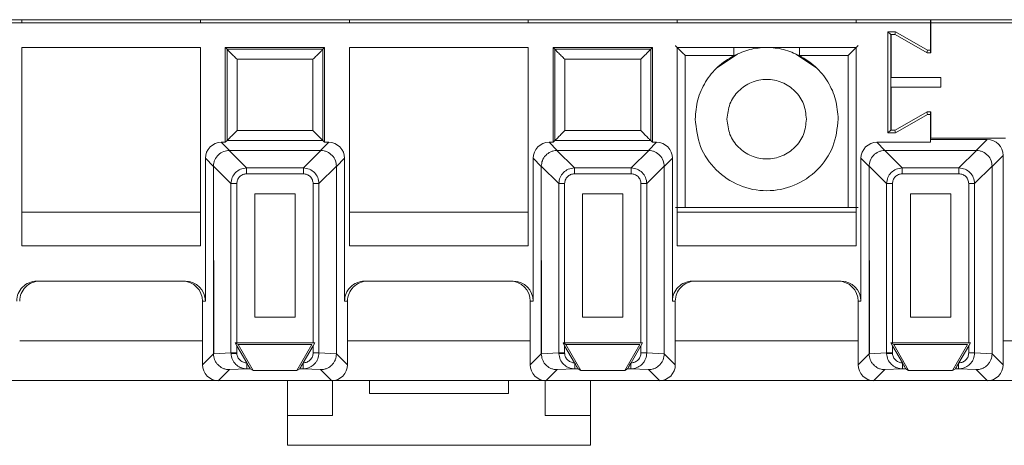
# Paper-space layout 'Blatt2' of a CAD drawing. Header units: millimetres. Extents: x 257 to 862, y 404 to 535.
# Tile 28 of 36: x 761 to 811, y 404 to 426. Entities that reach past the tile are written whole.
import ezdxf

# ---------------------------------------------------------------- set-up
doc = ezdxf.new("R2010")
doc.units = ezdxf.units.MM

psp = doc.layouts.new('Blatt2')

# ---------------------------------------------------------------- linework, layer by layer
at = {"color": 7, "linetype": 'Continuous', "lineweight": 15}
for p, q in [((259.333, 425.89), (826.511, 425.89)), ((807.233, 425.74), (642.233, 425.74)), ((761.483, 425.89), (761.483, 425.74)), ((770.483, 425.89), (770.483, 425.74)), ((777.983, 425.74), (777.983, 425.89)), ((786.983, 425.89), (786.983, 425.74)), ((794.483, 425.89), (794.483, 425.74)), ((803.483, 425.89), (803.483, 425.74)), ((807.233, 425.74), (807.233, 425.89)), ((807.233, 424.362), (807.233, 425.74)), ((807.252, 425.89), (807.252, 425.74)), ((807.252, 425.74), (807.252, 424.216)), ((807.252, 425.74), (826.361, 425.74)), ((805.087, 425.285), (805.087, 420.194)), ((805.472, 425.285), (805.087, 425.285)), ((805.233, 425.14), (805.087, 425.285)), ((805.433, 425.14), (805.472, 425.285)), ((807.072, 424.362), (805.472, 425.285)), ((805.233, 425.14), (805.252, 425.14)), ((805.233, 420.34), (805.233, 425.14)), ((805.252, 425.14), (805.452, 425.14)), ((805.252, 422.99), (805.252, 425.14)), ((805.452, 425.14), (807.052, 424.216)), ((761.483, 424.49), (761.483, 414.516)), ((770.483, 424.49), (761.483, 424.49)), ((770.483, 414.516), (770.483, 424.49)), ((776.733, 424.49), (771.733, 424.49)), ((771.733, 424.49), (771.822, 424.401)), ((771.733, 424.49), (771.733, 419.724)), ((776.644, 424.401), (771.822, 424.401)), ((771.822, 424.401), (771.822, 419.813)), ((776.733, 424.49), (776.644, 424.401)), ((776.644, 419.813), (776.644, 424.401)), ((776.733, 419.724), (776.733, 424.49)), ((786.983, 424.49), (777.983, 424.49)), ((777.983, 424.49), (777.983, 414.516)), ((786.983, 414.516), (786.983, 424.49)), ((793.233, 424.49), (788.233, 424.49)), ((788.233, 424.49), (788.322, 424.401)), ((788.233, 424.49), (788.233, 419.724)), ((793.144, 424.401), (788.322, 424.401)), ((788.322, 424.401), (788.322, 419.813)), ((793.233, 424.49), (793.144, 424.401)), ((793.144, 419.813), (793.144, 424.401)), ((793.233, 419.724), (793.233, 424.49)), ((794.483, 424.49), (794.483, 414.516)), ((803.483, 424.49), (794.483, 424.49)), ((803.483, 414.516), (803.483, 424.49)), ((807.035, 424.225), (807.072, 424.362)), ((807.072, 424.362), (807.233, 424.362)), ((807.233, 424.216), (807.233, 424.362)), ((776.144, 423.901), (772.322, 423.901)), ((772.322, 423.901), (772.322, 420.313)), ((776.144, 420.313), (776.144, 423.901)), ((792.644, 423.901), (788.822, 423.901)), ((788.822, 423.901), (788.822, 420.313)), ((792.644, 420.313), (792.644, 423.901)), ((794.885, 424.087), (794.885, 416.446)), ((794.885, 424.087), (797.329, 424.087)), ((797.52, 424.159), (796.479, 423.463)), ((801.486, 423.463), (800.446, 424.159)), ((800.637, 424.087), (803.081, 424.087)), ((803.081, 416.446), (803.081, 424.087)), ((807.052, 424.216), (807.252, 424.216)), ((805.252, 422.99), (807.752, 422.99)), ((807.752, 422.99), (807.752, 422.49)), ((805.252, 420.34), (805.252, 422.49)), ((807.752, 422.49), (805.252, 422.49)), ((807.052, 421.263), (805.452, 420.34)), ((807.252, 421.263), (807.052, 421.263)), ((807.233, 421.263), (807.233, 421.118)), ((807.252, 421.263), (807.252, 419.94)), ((805.472, 420.194), (807.072, 421.118)), ((807.035, 421.254), (807.072, 421.118)), ((807.072, 421.118), (807.233, 421.118)), ((807.233, 421.118), (807.233, 419.724)), ((772.322, 420.313), (776.144, 420.313)), ((788.822, 420.313), (792.644, 420.313)), ((805.233, 420.34), (805.087, 420.194)), ((805.252, 420.34), (805.233, 420.34)), ((805.452, 420.34), (805.252, 420.34)), ((805.433, 420.34), (805.472, 420.194)), ((771.822, 419.813), (771.733, 419.724)), ((776.644, 419.813), (771.822, 419.813)), ((776.733, 419.724), (776.644, 419.813)), ((788.322, 419.813), (788.233, 419.724)), ((793.144, 419.813), (788.322, 419.813)), ((793.233, 419.724), (793.144, 419.813)), ((805.087, 420.194), (805.472, 420.194)), ((810.083, 419.87), (807.233, 419.87)), ((807.252, 419.94), (811.002, 419.94)), ((809.529, 419.315), (810.083, 419.87)), ((771.937, 419.315), (771.529, 419.724)), ((771.733, 419.724), (771.529, 419.724)), ((772.805, 418.434), (771.924, 419.315)), ((771.937, 419.315), (771.924, 419.315)), ((771.937, 419.315), (776.529, 419.315)), ((775.661, 418.434), (776.542, 419.315)), ((776.529, 419.315), (776.937, 419.724)), ((776.529, 419.315), (776.542, 419.315)), ((776.937, 419.724), (776.733, 419.724)), ((788.437, 419.315), (788.029, 419.724)), ((788.233, 419.724), (788.029, 419.724)), ((789.305, 418.434), (788.424, 419.315)), ((788.437, 419.315), (788.424, 419.315)), ((788.437, 419.315), (793.029, 419.315)), ((792.161, 418.434), (793.042, 419.315)), ((793.029, 419.315), (793.437, 419.724)), ((793.029, 419.315), (793.042, 419.315)), ((793.437, 419.724), (793.233, 419.724)), ((804.529, 419.724), (804.937, 419.315)), ((807.233, 419.724), (804.529, 419.724)), ((804.924, 419.315), (805.805, 418.434)), ((804.924, 419.315), (804.937, 419.315)), ((804.937, 419.315), (809.529, 419.315)), ((808.661, 418.434), (809.542, 419.315)), ((809.529, 419.315), (809.542, 419.315)), ((771.137, 418.515), (770.729, 418.924)), ((770.729, 418.924), (770.729, 411.74)), ((777.737, 418.924), (777.329, 418.515)), ((777.737, 411.74), (777.737, 418.924)), ((787.637, 418.515), (787.229, 418.924)), ((787.229, 418.924), (787.229, 411.74)), ((794.237, 418.924), (793.829, 418.515)), ((794.237, 411.74), (794.237, 418.924)), ((804.137, 418.515), (803.729, 418.924)), ((803.729, 418.924), (803.729, 411.74)), ((810.329, 418.515), (810.883, 419.07)), ((810.883, 408.54), (810.883, 419.07)), ((771.137, 418.529), (772.018, 417.648)), ((771.137, 418.529), (771.137, 418.515)), ((771.137, 418.515), (771.154, 409.094)), ((771.137, 409.094), (771.137, 418.515)), ((772.805, 418.139), (772.805, 418.434)), ((772.805, 418.434), (775.661, 418.434)), ((775.661, 418.139), (775.661, 418.434)), ((777.329, 418.529), (776.448, 417.648)), ((777.329, 418.529), (777.329, 418.515)), ((777.329, 418.515), (777.329, 409.094)), ((787.637, 418.529), (788.518, 417.648)), ((787.637, 418.529), (787.637, 418.515)), ((787.637, 418.515), (787.654, 409.094)), ((787.637, 409.094), (787.637, 418.515)), ((789.305, 418.139), (789.305, 418.434)), ((789.305, 418.434), (792.161, 418.434)), ((792.161, 418.139), (792.161, 418.434)), ((793.829, 418.529), (792.948, 417.648)), ((793.829, 418.529), (793.829, 418.515)), ((793.829, 418.515), (793.829, 409.094)), ((804.137, 418.529), (805.018, 417.648)), ((804.137, 418.529), (804.137, 418.515)), ((804.137, 418.515), (804.154, 409.094)), ((804.137, 409.094), (804.137, 418.515)), ((805.805, 418.434), (805.805, 418.139)), ((805.805, 418.434), (808.661, 418.434)), ((808.661, 418.139), (808.661, 418.434)), ((809.447, 417.648), (810.329, 418.529)), ((810.329, 418.515), (810.329, 418.529)), ((810.329, 418.515), (810.329, 409.094)), ((772.805, 418.139), (775.661, 418.139)), ((789.305, 418.139), (792.161, 418.139)), ((805.805, 418.139), (808.661, 418.139)), ((772.313, 417.648), (772.018, 417.648)), ((772.018, 409.134), (772.018, 417.648)), ((772.313, 409.637), (772.313, 417.648)), ((776.448, 417.648), (776.153, 417.648)), ((776.153, 417.648), (776.153, 409.637)), ((776.448, 417.648), (776.448, 409.134)), ((788.813, 417.648), (788.518, 417.648)), ((788.518, 409.134), (788.518, 417.648)), ((788.813, 409.637), (788.813, 417.648)), ((792.948, 417.648), (792.653, 417.648)), ((792.653, 417.648), (792.653, 409.637)), ((792.948, 417.648), (792.948, 409.134)), ((805.313, 417.648), (805.018, 417.648)), ((805.018, 409.134), (805.018, 417.648)), ((805.313, 409.637), (805.313, 417.648)), ((809.153, 417.648), (809.447, 417.648)), ((809.153, 417.648), (809.153, 409.637)), ((809.447, 417.648), (809.447, 409.134)), ((773.219, 410.937), (773.219, 417.134)), ((773.219, 417.134), (775.247, 417.134)), ((775.247, 417.134), (775.247, 410.937)), ((789.719, 410.937), (789.719, 417.134)), ((789.719, 417.134), (791.747, 417.134)), ((791.747, 417.134), (791.747, 410.937)), ((806.219, 410.937), (806.219, 417.134)), ((806.219, 417.134), (808.247, 417.134)), ((808.247, 417.134), (808.247, 410.937)), ((803.081, 416.446), (794.885, 416.446)), ((770.483, 416.213), (761.483, 416.213)), ((786.983, 416.213), (777.983, 416.213)), ((803.483, 416.213), (794.483, 416.213)), ((761.483, 414.516), (770.483, 414.516)), ((777.983, 414.516), (786.983, 414.516)), ((794.483, 414.516), (803.483, 414.516)), ((769.729, 412.74), (762.237, 412.74)), ((786.229, 412.74), (778.737, 412.74)), ((802.729, 412.74), (795.237, 412.74)), ((770.729, 411.74), (770.583, 411.74)), ((770.583, 411.74), (770.583, 408.54)), ((777.883, 411.74), (777.737, 411.74)), ((777.883, 408.54), (777.883, 411.74)), ((787.229, 411.74), (787.083, 411.74)), ((787.083, 411.74), (787.083, 408.54)), ((794.383, 411.74), (794.237, 411.74)), ((794.383, 408.54), (794.383, 411.74)), ((803.729, 411.74), (803.583, 411.74)), ((803.583, 411.74), (803.583, 408.54)), ((775.247, 410.937), (773.219, 410.937)), ((791.747, 410.937), (789.719, 410.937)), ((808.247, 410.937), (806.219, 410.937)), ((772.233, 409.637), (772.376, 409.554)), ((772.313, 409.498), (772.233, 409.637)), ((772.233, 409.637), (772.313, 409.637)), ((776.153, 409.637), (772.313, 409.637)), ((772.812, 408.635), (772.313, 409.498)), ((772.313, 409.134), (772.313, 409.498)), ((772.376, 409.554), (773.127, 408.254)), ((776.089, 409.554), (772.376, 409.554)), ((775.339, 408.254), (776.089, 409.554)), ((776.153, 409.498), (775.654, 408.635)), ((776.233, 409.637), (776.153, 409.498)), ((776.153, 409.637), (776.233, 409.637)), ((776.153, 409.498), (776.153, 409.134)), ((788.733, 409.637), (788.876, 409.554)), ((788.813, 409.498), (788.733, 409.637)), ((788.733, 409.637), (788.813, 409.637)), ((792.653, 409.637), (788.813, 409.637)), ((789.312, 408.635), (788.813, 409.498)), ((788.813, 409.134), (788.813, 409.498)), ((788.876, 409.554), (789.627, 408.254)), ((792.589, 409.554), (788.876, 409.554)), ((791.839, 408.254), (792.589, 409.554)), ((792.653, 409.498), (792.154, 408.635)), ((792.733, 409.637), (792.653, 409.498)), ((792.653, 409.637), (792.733, 409.637)), ((792.653, 409.498), (792.653, 409.134)), ((805.233, 409.637), (805.377, 409.554)), ((805.313, 409.498), (805.233, 409.637)), ((805.233, 409.637), (805.313, 409.637)), ((809.153, 409.637), (805.313, 409.637)), ((805.812, 408.635), (805.313, 409.498)), ((805.313, 409.134), (805.313, 409.498)), ((805.377, 409.554), (806.127, 408.254)), ((809.089, 409.554), (805.377, 409.554)), ((808.339, 408.254), (809.089, 409.554)), ((809.153, 409.498), (808.654, 408.635)), ((809.233, 409.637), (809.153, 409.498)), ((809.153, 409.637), (809.233, 409.637)), ((809.153, 409.498), (809.153, 409.134)), ((770.583, 408.54), (771.137, 409.094)), ((772.018, 409.134), (771.137, 409.093)), ((771.154, 409.094), (771.137, 409.093)), ((771.137, 409.094), (771.137, 409.093)), ((772.018, 409.134), (772.313, 409.134)), ((772.018, 409.134), (772.019, 409.097)), ((772.314, 409.111), (772.313, 409.134)), ((776.153, 409.134), (776.448, 409.134)), ((776.448, 409.134), (777.329, 409.093)), ((777.329, 409.094), (777.329, 409.093)), ((777.329, 409.094), (777.883, 408.54)), ((787.083, 408.54), (787.637, 409.094)), ((788.518, 409.134), (787.637, 409.093)), ((787.654, 409.094), (787.637, 409.093)), ((787.637, 409.094), (787.637, 409.093)), ((788.518, 409.134), (788.813, 409.134)), ((788.518, 409.134), (788.519, 409.097)), ((788.814, 409.111), (788.813, 409.134)), ((792.653, 409.134), (792.948, 409.134)), ((792.948, 409.134), (793.829, 409.093)), ((793.829, 409.094), (793.829, 409.093)), ((793.829, 409.094), (794.383, 408.54)), ((803.583, 408.54), (804.137, 409.094)), ((805.018, 409.134), (804.137, 409.093)), ((804.154, 409.094), (804.137, 409.093)), ((804.137, 409.094), (804.137, 409.093)), ((805.018, 409.134), (805.313, 409.134)), ((805.018, 409.134), (805.019, 409.097)), ((805.314, 409.111), (805.313, 409.134)), ((809.153, 409.134), (809.447, 409.134)), ((809.447, 409.134), (810.329, 409.093)), ((810.329, 409.094), (810.329, 409.093)), ((810.329, 409.094), (810.883, 408.54)), ((772.822, 408.618), (772.812, 408.635)), ((772.821, 408.617), (772.821, 408.335)), ((775.654, 408.635), (775.644, 408.618)), ((775.645, 408.335), (775.645, 408.618)), ((789.322, 408.618), (789.312, 408.635)), ((789.321, 408.617), (789.321, 408.335)), ((792.154, 408.635), (792.144, 408.618)), ((792.145, 408.335), (792.145, 408.618)), ((805.822, 408.618), (805.812, 408.635)), ((805.821, 408.617), (805.821, 408.335)), ((808.654, 408.635), (808.644, 408.618)), ((808.645, 408.335), (808.645, 408.618)), ((771.936, 408.293), (771.383, 407.74)), ((772.821, 408.335), (771.936, 408.293)), ((772.988, 408.335), (772.821, 408.335)), ((773.127, 408.254), (772.988, 408.335)), ((775.339, 408.254), (773.127, 408.254)), ((775.478, 408.335), (775.339, 408.254)), ((775.645, 408.335), (775.478, 408.335)), ((776.529, 408.293), (775.645, 408.335)), ((776.529, 408.293), (777.083, 407.74)), ((788.436, 408.293), (787.883, 407.74)), ((789.321, 408.335), (788.436, 408.293)), ((789.488, 408.335), (789.321, 408.335)), ((789.627, 408.254), (789.488, 408.335)), ((791.839, 408.254), (789.627, 408.254)), ((791.978, 408.335), (791.839, 408.254)), ((792.145, 408.335), (791.978, 408.335)), ((793.029, 408.293), (792.145, 408.335)), ((793.029, 408.293), (793.583, 407.74)), ((804.936, 408.293), (804.383, 407.74)), ((805.821, 408.335), (804.936, 408.293)), ((805.988, 408.335), (805.821, 408.335)), ((806.127, 408.254), (805.988, 408.335)), ((808.339, 408.254), (806.127, 408.254)), ((808.478, 408.335), (808.339, 408.254)), ((808.645, 408.335), (808.478, 408.335)), ((809.529, 408.293), (808.645, 408.335)), ((809.529, 408.293), (810.083, 407.74)), ((760.583, 407.74), (771.383, 407.74)), ((771.383, 407.74), (777.083, 407.74)), ((774.858, 407.74), (774.858, 405.99)), ((777.083, 407.74), (787.883, 407.74)), ((777.133, 405.99), (777.133, 407.74)), ((778.983, 407.09), (778.983, 407.74)), ((785.983, 407.74), (785.983, 407.09)), ((787.833, 407.74), (787.833, 405.99)), ((787.883, 407.74), (793.583, 407.74)), ((790.108, 405.99), (790.108, 407.74)), ((793.583, 407.74), (804.383, 407.74)), ((804.383, 407.74), (810.083, 407.74)), ((810.083, 407.74), (820.902, 407.74)), ((785.983, 407.09), (778.983, 407.09)), ((774.858, 405.99), (777.133, 405.99)), ((774.858, 405.99), (774.858, 404.49)), ((787.833, 405.99), (790.108, 405.99)), ((790.108, 404.49), (790.108, 405.99)), ((774.858, 404.49), (790.108, 404.49))]:
    psp.add_line(p, q, dxfattribs=at)
at = {"color": 8, "linetype": 'Continuous', "lineweight": 15}
for p, q in [((797.329, 424.49), (797.329, 424.087)), ((800.637, 424.49), (800.637, 424.087)), ((761.383, 409.74), (770.583, 409.74)), ((771.137, 409.74), (771.153, 409.74)), ((777.883, 409.74), (787.083, 409.74)), ((787.637, 409.74), (787.653, 409.74)), ((794.383, 409.74), (803.583, 409.74)), ((804.137, 409.74), (804.153, 409.74)), ((810.883, 409.74), (820.102, 409.74))]:
    psp.add_line(p, q, dxfattribs=at)
at = {"color": 7, "linetype": 'Continuous', "lineweight": 15, "flags": 128}
for points in [[(772.314, 409.111), (772.262, 409.108), (772.212, 409.106), (772.165, 409.104), (772.122, 409.102), (772.085, 409.1), (772.055, 409.099), (772.033, 409.098), (772.019, 409.097)], [(788.814, 409.111), (788.762, 409.108), (788.712, 409.106), (788.665, 409.104), (788.622, 409.102), (788.585, 409.1), (788.555, 409.099), (788.533, 409.098), (788.519, 409.097)], [(805.314, 409.111), (805.262, 409.108), (805.212, 409.106), (805.165, 409.104), (805.122, 409.102), (805.085, 409.1), (805.055, 409.099), (805.033, 409.098), (805.019, 409.097)]]:
    psp.add_lwpolyline(points, dxfattribs=at)
at = {"color": 7, "linetype": 'Continuous', "lineweight": 15}
for centre, major_axis, ratio, start_param, end_param in [((810.083, 419.07), (0.566, 0.566), 0.999924, 5.497825, 7.068545), ((771.529, 418.924), (-0.566, 0.566), 0.999924, 5.497825, 7.068545), ((776.937, 418.924), (0.566, 0.566), 0.999924, 5.497825, 7.068545), ((788.029, 418.924), (-0.566, 0.566), 0.999924, 5.497825, 7.068545), ((793.437, 418.924), (0.566, 0.566), 0.999924, 5.497825, 7.068545), ((804.529, 418.924), (-0.566, 0.566), 0.999924, 5.497825, 7.068545), ((762.237, 411.74), (1, 0), 0.999962, 1.570796, 3.141593), ((762.383, 411.74), (1, 0), 0.999962, 1.570796, 3.141593), ((769.583, 411.74), (1, 0), 0.999962, 0, 1.570796), ((769.729, 411.74), (1, 0), 0.999962, 0, 1.570796), ((778.737, 411.74), (1, 0), 0.999962, 1.570796, 3.141593), ((778.883, 411.74), (1, 0), 0.999962, 1.570796, 3.141593), ((786.083, 411.74), (1, 0), 0.999962, 0, 1.570796), ((786.229, 411.74), (1, 0), 0.999962, 0, 1.570796), ((795.237, 411.74), (1, 0), 0.999962, 1.570796, 3.141593), ((795.383, 411.74), (1, 0), 0.999962, 1.570796, 3.141593), ((802.583, 411.74), (1, 0), 0.999962, 0, 1.570796), ((802.729, 411.74), (1, 0), 0.999962, 0, 1.570796), ((771.383, 408.54), (-0.566, -0.566), 0.999924, 5.497825, 7.068545), ((777.083, 408.54), (0.566, -0.566), 0.999924, 5.497825, 7.068545), ((787.883, 408.54), (-0.566, -0.566), 0.999924, 5.497825, 7.068545), ((793.583, 408.54), (0.566, -0.566), 0.999924, 5.497825, 7.068545), ((804.383, 408.54), (-0.566, -0.566), 0.999924, 5.497825, 7.068545), ((810.083, 408.54), (0.566, -0.566), 0.999924, 5.497825, 7.068545)]:
    psp.add_ellipse(centre, major_axis=major_axis, ratio=ratio, start_param=start_param, end_param=end_param, dxfattribs=at)
for points, knots in [([(771.822, 424.401), (771.824, 424.398), (771.828, 424.394), (771.86, 424.362), (771.909, 424.313), (772.001, 424.222), (772.141, 424.081), (772.262, 423.96), (772.322, 423.901)], [0, 0, 0, 0, 0.101455, 0.209897, 0.328451, 0.459434, 0.734497, 1, 1, 1, 1]), ([(776.644, 424.401), (776.642, 424.398), (776.637, 424.394), (776.605, 424.363), (776.556, 424.313), (776.465, 424.222), (776.324, 424.081), (776.203, 423.96), (776.144, 423.901)], [0, 0, 0, 0, 0.101455, 0.209913, 0.328452, 0.459443, 0.734504, 1, 1, 1, 1]), ([(788.322, 424.401), (788.324, 424.398), (788.328, 424.394), (788.36, 424.362), (788.409, 424.313), (788.501, 424.222), (788.641, 424.081), (788.762, 423.96), (788.822, 423.901)], [0, 0, 0, 0, 0.101455, 0.209897, 0.328451, 0.459434, 0.734497, 1, 1, 1, 1]), ([(793.144, 424.401), (793.142, 424.398), (793.137, 424.394), (793.105, 424.363), (793.056, 424.313), (792.965, 424.222), (792.824, 424.081), (792.703, 423.96), (792.644, 423.901)], [0, 0, 0, 0, 0.101455, 0.209913, 0.328452, 0.459443, 0.734504, 1, 1, 1, 1]), ([(794.385, 424.587), (794.387, 424.586), (794.39, 424.582), (794.42, 424.552), (794.467, 424.505), (794.557, 424.415), (794.699, 424.273), (794.823, 424.15), (794.885, 424.087)], [0, 0, 0, 0, 0.100594, 0.207682, 0.324395, 0.453222, 0.724543, 1, 1, 1, 1]), ([(800.637, 424.087), (800.373, 424.201), (799.846, 424.43), (798.983, 424.52), (798.12, 424.43), (797.593, 424.201), (797.329, 424.087)], [0, 0, 0, 0, 0.2499969, 0.4999914, 0.7500031, 1, 1, 1, 1]), ([(803.081, 424.087), (803.143, 424.15), (803.266, 424.273), (803.408, 424.415), (803.498, 424.505), (803.546, 424.552), (803.576, 424.582), (803.579, 424.586), (803.581, 424.587)], [0, 0, 0, 0, 0.275454, 0.546813, 0.675583, 0.792285, 0.899379, 1, 1, 1, 1]), ([(797.329, 424.087), (797.05, 423.913), (796.49, 423.566), (795.874, 422.782), (795.461, 421.874), (795.409, 421.218), (795.383, 420.89)], [0, 0, 0, 0, 0.249996, 0.500002, 0.75, 1, 1, 1, 1]), ([(802.583, 420.89), (802.557, 421.218), (802.505, 421.874), (802.092, 422.782), (801.476, 423.566), (800.916, 423.913), (800.637, 424.087)], [0, 0, 0, 0, 0.249998, 0.5, 0.749994, 1, 1, 1, 1]), ([(796.983, 420.89), (797.013, 421.151), (797.073, 421.675), (797.536, 422.341), (798.197, 422.785), (798.983, 422.942), (799.769, 422.785), (800.43, 422.341), (800.893, 421.675), (800.953, 421.151), (800.983, 420.89)], [0, 0, 0, 0, 0.125002, 0.249998, 0.375, 0.500003, 0.624997, 0.749998, 0.875, 1, 1, 1, 1]), ([(795.383, 420.89), (795.437, 420.418), (795.545, 419.476), (796.378, 418.278), (797.568, 417.477), (798.983, 417.196), (800.398, 417.477), (801.588, 418.278), (802.421, 419.476), (802.529, 420.418), (802.583, 420.89)], [0, 0, 0, 0, 0.124999, 0.25, 0.374998, 0.500001, 0.625, 0.750002, 0.875, 1, 1, 1, 1]), ([(800.983, 420.89), (800.953, 420.628), (800.893, 420.104), (800.43, 419.439), (799.769, 418.994), (798.983, 418.838), (798.197, 418.994), (797.536, 419.439), (797.073, 420.104), (797.013, 420.628), (796.983, 420.89)], [0, 0, 0, 0, 0.125, 0.250002, 0.375003, 0.499997, 0.625, 0.750002, 0.874998, 1, 1, 1, 1]), ([(771.822, 419.813), (771.823, 419.814), (771.827, 419.818), (771.854, 419.845), (771.9, 419.89), (771.986, 419.977), (772.129, 420.12), (772.256, 420.247), (772.322, 420.313)], [0, 0, 0, 0, 0.085184, 0.1940333, 0.3072644, 0.4339622, 0.7060549, 1, 1, 1, 1]), ([(776.144, 420.313), (776.21, 420.247), (776.336, 420.12), (776.479, 419.978), (776.564, 419.892), (776.609, 419.847), (776.638, 419.819), (776.642, 419.815), (776.644, 419.813)], [0, 0, 0, 0, 0.293984, 0.566153, 0.688687, 0.800289, 0.90316, 1, 1, 1, 1]), ([(788.322, 419.813), (788.323, 419.814), (788.327, 419.818), (788.354, 419.845), (788.4, 419.89), (788.486, 419.977), (788.629, 420.12), (788.756, 420.247), (788.822, 420.313)], [0, 0, 0, 0, 0.085184, 0.194034, 0.307266, 0.433964, 0.706098, 1, 1, 1, 1]), ([(792.644, 420.313), (792.71, 420.247), (792.836, 420.12), (792.979, 419.978), (793.064, 419.892), (793.109, 419.847), (793.138, 419.819), (793.142, 419.815), (793.144, 419.813)], [0, 0, 0, 0, 0.293984, 0.566153, 0.688687, 0.800289, 0.90316, 1, 1, 1, 1]), ([(771.137, 418.529), (771.141, 418.584), (771.15, 418.692), (771.219, 418.892), (771.372, 419.109), (771.633, 419.28), (771.831, 419.304), (771.924, 419.315)], [0, 0, 0, 0, 0.1346437, 0.2656019, 0.5155295, 0.7723436, 1, 1, 1, 1]), ([(776.542, 419.315), (776.597, 419.311), (776.705, 419.303), (776.906, 419.233), (777.123, 419.08), (777.294, 418.819), (777.317, 418.622), (777.329, 418.529)], [0, 0, 0, 0, 0.134642, 0.265626, 0.515534, 0.772371, 1, 1, 1, 1]), ([(787.637, 418.529), (787.648, 418.622), (787.672, 418.819), (787.843, 419.08), (788.06, 419.234), (788.261, 419.303), (788.369, 419.311), (788.424, 419.315)], [0, 0, 0, 0, 0.227649, 0.484497, 0.734995, 0.865802, 1, 1, 1, 1]), ([(793.042, 419.315), (793.097, 419.311), (793.205, 419.303), (793.406, 419.233), (793.623, 419.08), (793.794, 418.819), (793.817, 418.622), (793.829, 418.529)], [0, 0, 0, 0, 0.134642, 0.265626, 0.515534, 0.772371, 1, 1, 1, 1]), ([(804.137, 418.529), (804.148, 418.622), (804.172, 418.819), (804.343, 419.08), (804.56, 419.234), (804.761, 419.303), (804.869, 419.311), (804.924, 419.315)], [0, 0, 0, 0, 0.227649, 0.484497, 0.734995, 0.865802, 1, 1, 1, 1]), ([(809.542, 419.315), (809.597, 419.311), (809.705, 419.303), (809.906, 419.233), (810.123, 419.08), (810.294, 418.819), (810.317, 418.622), (810.329, 418.529)], [0, 0, 0, 0, 0.134642, 0.265626, 0.515534, 0.772371, 1, 1, 1, 1]), ([(772.018, 417.648), (772.032, 417.753), (772.058, 417.958), (772.239, 418.214), (772.494, 418.395), (772.699, 418.421), (772.805, 418.434)], [0, 0, 0, 0, 0.256882, 0.50001, 0.743094, 1, 1, 1, 1]), ([(775.661, 418.434), (775.766, 418.421), (775.971, 418.395), (776.227, 418.214), (776.408, 417.958), (776.434, 417.753), (776.448, 417.648)], [0, 0, 0, 0, 0.2569, 0.500024, 0.743105, 1, 1, 1, 1]), ([(788.518, 417.648), (788.532, 417.753), (788.558, 417.958), (788.739, 418.214), (788.994, 418.395), (789.199, 418.421), (789.305, 418.434)], [0, 0, 0, 0, 0.256882, 0.50001, 0.743094, 1, 1, 1, 1]), ([(792.161, 418.434), (792.266, 418.421), (792.471, 418.395), (792.727, 418.214), (792.908, 417.958), (792.934, 417.753), (792.948, 417.648)], [0, 0, 0, 0, 0.256896, 0.500016, 0.74312, 1, 1, 1, 1]), ([(805.018, 417.648), (805.032, 417.753), (805.058, 417.958), (805.239, 418.214), (805.494, 418.395), (805.699, 418.421), (805.805, 418.434)], [0, 0, 0, 0, 0.256882, 0.50001, 0.743094, 1, 1, 1, 1]), ([(808.661, 418.434), (808.766, 418.421), (808.971, 418.395), (809.227, 418.214), (809.408, 417.958), (809.434, 417.753), (809.447, 417.648)], [0, 0, 0, 0, 0.256896, 0.500016, 0.74312, 1, 1, 1, 1]), ([(772.313, 417.648), (772.32, 417.709), (772.329, 417.804), (772.388, 417.917), (772.449, 417.994), (772.525, 418.057), (772.64, 418.121), (772.739, 418.132), (772.805, 418.139)], [0, 0, 0, 0, 0.238932, 0.364269, 0.492399, 0.617433, 0.745753, 1, 1, 1, 1]), ([(775.661, 418.139), (775.723, 418.133), (775.817, 418.123), (775.93, 418.064), (776.007, 418.003), (776.07, 417.928), (776.134, 417.812), (776.145, 417.713), (776.153, 417.648)], [0, 0, 0, 0, 0.23893, 0.364296, 0.492417, 0.617463, 0.745745, 1, 1, 1, 1]), ([(788.813, 417.648), (788.82, 417.709), (788.829, 417.804), (788.888, 417.917), (788.949, 417.994), (789.025, 418.057), (789.14, 418.121), (789.239, 418.132), (789.305, 418.139)], [0, 0, 0, 0, 0.238932, 0.364269, 0.492399, 0.617433, 0.745753, 1, 1, 1, 1]), ([(792.161, 418.139), (792.223, 418.133), (792.317, 418.123), (792.43, 418.064), (792.507, 418.003), (792.57, 417.928), (792.634, 417.812), (792.645, 417.713), (792.653, 417.648)], [0, 0, 0, 0, 0.2389264, 0.3642907, 0.4924099, 0.6174535, 0.7457342, 1, 1, 1, 1]), ([(805.313, 417.648), (805.32, 417.709), (805.329, 417.804), (805.388, 417.917), (805.449, 417.994), (805.525, 418.057), (805.64, 418.121), (805.739, 418.132), (805.805, 418.139)], [0, 0, 0, 0, 0.238952, 0.364256, 0.492388, 0.617425, 0.745748, 1, 1, 1, 1]), ([(808.661, 418.139), (808.723, 418.133), (808.817, 418.123), (808.93, 418.064), (809.007, 418.003), (809.07, 417.928), (809.134, 417.812), (809.145, 417.713), (809.153, 417.648)], [0, 0, 0, 0, 0.239001, 0.364295, 0.492413, 0.617456, 0.745736, 1, 1, 1, 1]), ([(794.885, 416.446), (794.833, 416.446), (794.72, 416.446), (794.588, 416.445), (794.494, 416.444), (794.435, 416.443), (794.393, 416.443), (794.388, 416.442), (794.385, 416.442)], [0, 0, 0, 0, 0.197862, 0.429981, 0.559513, 0.697708, 0.844549, 1, 1, 1, 1]), ([(803.581, 416.442), (803.578, 416.442), (803.573, 416.443), (803.531, 416.443), (803.471, 416.444), (803.377, 416.445), (803.245, 416.446), (803.132, 416.446), (803.081, 416.446)], [0, 0, 0, 0, 0.156101, 0.303389, 0.441854, 0.571493, 0.803249, 1, 1, 1, 1]), ([(771.137, 409.093), (771.148, 408.993), (771.164, 408.841), (771.261, 408.656), (771.384, 408.501), (771.55, 408.382), (771.749, 408.307), (771.871, 408.298), (771.936, 408.293)], [0, 0, 0, 0, 0.235994, 0.362267, 0.493714, 0.707339, 0.843879, 1, 1, 1, 1]), ([(772.821, 408.335), (772.759, 408.339), (772.643, 408.347), (772.45, 408.415), (772.244, 408.555), (772.066, 408.797), (772.035, 408.999), (772.019, 409.097)], [0, 0, 0, 0, 0.152142, 0.286604, 0.501829, 0.757422, 1, 1, 1, 1]), ([(772.812, 408.635), (772.809, 408.635), (772.755, 408.632), (772.634, 408.661), (772.471, 408.753), (772.371, 408.889), (772.324, 409.012), (772.317, 409.078), (772.314, 409.111)], [0, 0, 0, 0, 0.0096387, 0.2172315, 0.4793138, 0.739581, 0.8690812, 1, 1, 1, 1]), ([(776.448, 409.134), (776.436, 409.032), (776.419, 408.876), (776.318, 408.691), (776.194, 408.537), (776.027, 408.42), (775.828, 408.347), (775.708, 408.339), (775.645, 408.335)], [0, 0, 0, 0, 0.242683, 0.36917, 0.498788, 0.713677, 0.84805, 1, 1, 1, 1]), ([(776.153, 409.134), (776.146, 409.072), (776.132, 408.944), (776.019, 408.78), (775.853, 408.661), (775.721, 408.644), (775.654, 408.635)], [0, 0, 0, 0, 0.237076, 0.489861, 0.744309, 1, 1, 1, 1]), ([(777.329, 409.093), (777.317, 408.99), (777.3, 408.833), (777.198, 408.645), (777.074, 408.494), (776.91, 408.38), (776.715, 408.306), (776.594, 408.298), (776.529, 408.293)], [0, 0, 0, 0, 0.244666, 0.372918, 0.504765, 0.710612, 0.844969, 1, 1, 1, 1]), ([(787.637, 409.093), (787.648, 408.993), (787.664, 408.841), (787.761, 408.656), (787.884, 408.501), (788.05, 408.382), (788.249, 408.307), (788.371, 408.298), (788.436, 408.293)], [0, 0, 0, 0, 0.235994, 0.362267, 0.493714, 0.707339, 0.843879, 1, 1, 1, 1]), ([(789.321, 408.335), (789.259, 408.339), (789.143, 408.347), (788.95, 408.415), (788.744, 408.555), (788.566, 408.797), (788.535, 408.999), (788.519, 409.097)], [0, 0, 0, 0, 0.152142, 0.286604, 0.501829, 0.757422, 1, 1, 1, 1]), ([(789.312, 408.635), (789.309, 408.635), (789.255, 408.632), (789.134, 408.661), (788.971, 408.753), (788.871, 408.889), (788.824, 409.012), (788.817, 409.078), (788.814, 409.111)], [0, 0, 0, 0, 0.0096387, 0.2172315, 0.4793138, 0.739581, 0.8690812, 1, 1, 1, 1]), ([(792.948, 409.134), (792.936, 409.032), (792.919, 408.876), (792.818, 408.691), (792.694, 408.537), (792.527, 408.42), (792.328, 408.347), (792.208, 408.339), (792.145, 408.335)], [0, 0, 0, 0, 0.242683, 0.36917, 0.498788, 0.713677, 0.84805, 1, 1, 1, 1]), ([(792.653, 409.134), (792.646, 409.072), (792.632, 408.944), (792.519, 408.78), (792.353, 408.661), (792.221, 408.644), (792.154, 408.635)], [0, 0, 0, 0, 0.237084, 0.489862, 0.74424, 1, 1, 1, 1]), ([(793.829, 409.093), (793.817, 408.99), (793.8, 408.833), (793.698, 408.645), (793.574, 408.494), (793.41, 408.38), (793.215, 408.306), (793.094, 408.298), (793.029, 408.293)], [0, 0, 0, 0, 0.244666, 0.372918, 0.504765, 0.710612, 0.844969, 1, 1, 1, 1]), ([(804.137, 409.093), (804.148, 408.993), (804.164, 408.841), (804.261, 408.656), (804.384, 408.501), (804.55, 408.382), (804.749, 408.307), (804.871, 408.298), (804.936, 408.293)], [0, 0, 0, 0, 0.235994, 0.362267, 0.493714, 0.707339, 0.843879, 1, 1, 1, 1]), ([(805.821, 408.335), (805.759, 408.339), (805.643, 408.347), (805.45, 408.415), (805.244, 408.555), (805.066, 408.797), (805.035, 408.999), (805.019, 409.097)], [0, 0, 0, 0, 0.152142, 0.286604, 0.501829, 0.757422, 1, 1, 1, 1]), ([(805.812, 408.635), (805.809, 408.635), (805.755, 408.632), (805.634, 408.661), (805.471, 408.753), (805.371, 408.889), (805.324, 409.012), (805.317, 409.078), (805.314, 409.111)], [0, 0, 0, 0, 0.00956, 0.217231, 0.479313, 0.739581, 0.869081, 1, 1, 1, 1]), ([(809.447, 409.134), (809.436, 409.032), (809.419, 408.876), (809.318, 408.691), (809.194, 408.537), (809.027, 408.42), (808.828, 408.347), (808.708, 408.339), (808.645, 408.335)], [0, 0, 0, 0, 0.242683, 0.36917, 0.498788, 0.713677, 0.84805, 1, 1, 1, 1]), ([(809.153, 409.134), (809.146, 409.072), (809.132, 408.944), (809.019, 408.78), (808.853, 408.661), (808.721, 408.644), (808.654, 408.635)], [0, 0, 0, 0, 0.237084, 0.489862, 0.74424, 1, 1, 1, 1]), ([(810.329, 409.093), (810.317, 408.99), (810.3, 408.833), (810.198, 408.645), (810.074, 408.494), (809.91, 408.38), (809.715, 408.306), (809.594, 408.298), (809.529, 408.293)], [0, 0, 0, 0, 0.2446657, 0.3729175, 0.5047638, 0.71061, 0.844922, 1, 1, 1, 1]), ([(772.988, 408.335), (772.987, 408.336), (772.986, 408.338), (772.972, 408.36), (772.941, 408.413), (772.886, 408.507), (772.843, 408.58), (772.822, 408.618)], [0, 0, 0, 0, 0.109841, 0.227497, 0.4739, 0.733759, 1, 1, 1, 1]), ([(775.644, 408.618), (775.624, 408.582), (775.582, 408.51), (775.527, 408.417), (775.495, 408.362), (775.48, 408.338), (775.479, 408.336), (775.478, 408.335)], [0, 0, 0, 0, 0.255144, 0.515399, 0.7621, 0.881095, 1, 1, 1, 1]), ([(789.488, 408.335), (789.487, 408.336), (789.486, 408.338), (789.472, 408.36), (789.441, 408.413), (789.386, 408.507), (789.343, 408.58), (789.322, 408.618)], [0, 0, 0, 0, 0.109841, 0.227497, 0.4739, 0.733759, 1, 1, 1, 1]), ([(792.144, 408.618), (792.124, 408.582), (792.082, 408.51), (792.027, 408.417), (791.995, 408.362), (791.98, 408.338), (791.979, 408.336), (791.978, 408.335)], [0, 0, 0, 0, 0.25515, 0.515358, 0.762103, 0.881101, 1, 1, 1, 1]), ([(805.988, 408.335), (805.987, 408.336), (805.986, 408.338), (805.972, 408.36), (805.941, 408.413), (805.886, 408.507), (805.843, 408.58), (805.822, 408.618)], [0, 0, 0, 0, 0.1098395, 0.2274933, 0.4738554, 0.733763, 1, 1, 1, 1]), ([(808.644, 408.618), (808.624, 408.582), (808.582, 408.51), (808.527, 408.417), (808.495, 408.362), (808.48, 408.338), (808.479, 408.336), (808.478, 408.335)], [0, 0, 0, 0, 0.25515, 0.515358, 0.762103, 0.881101, 1, 1, 1, 1])]:
    psp.add_open_spline(points, degree=3, knots=knots, dxfattribs=at)

doc.saveas('drawing.dxf')
